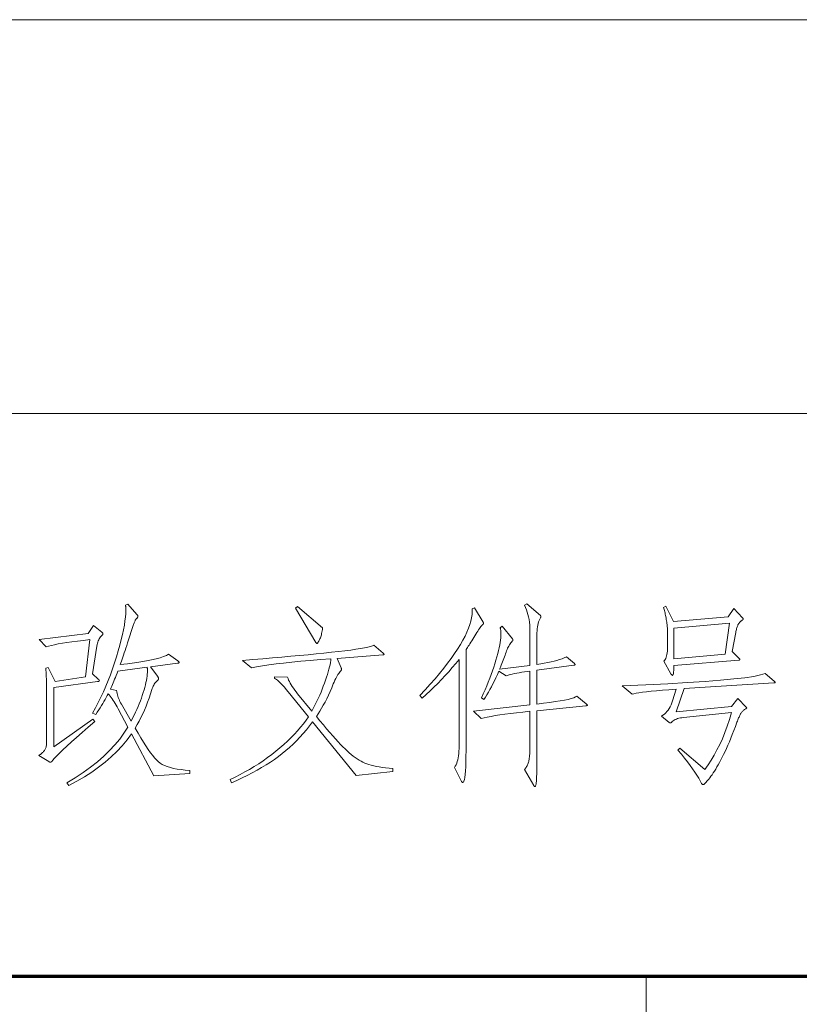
# Model space of a CAD drawing. Extents: x 0 to 1189, y 0 to 841.
# Tile 103 of 129: x 1015 to 1029, y 76 to 93. Entities that reach past the tile are written whole.
import ezdxf

# ---------------------------------------------------------------- set-up
doc = ezdxf.new("R2010")
doc.units = 0

msp = doc.modelspace()

# ---------------------------------------------------------------- linework, layer by layer
at = {"color": 7, "lineweight": 13}
for p, q in [((1169, 93), (989, 93)), ((1169, 86), (989, 86)), ((1026.5, 48), (1026.5, 76))]:
    msp.add_line(p, q, dxfattribs=at)
at = {"color": 5, "lineweight": 70}
msp.add_line((989, 76), (1169, 76), dxfattribs=at)
at = {"color": 7, "lineweight": 13}
for points in [[(1018.384, 79.602), (1017.746, 79.56), (1017.35, 80.306), (1017.27, 80.2), (1017.183, 80.096), (1017.089, 79.996), (1016.988, 79.899), (1016.88, 79.806), (1016.765, 79.715), (1016.642, 79.628), (1016.513, 79.545), (1016.377, 79.464), (1016.233, 79.387), (1016.202, 79.435), (1016.351, 79.527), (1016.49, 79.62), (1016.621, 79.715), (1016.743, 79.812), (1016.856, 79.91), (1016.959, 80.01), (1017.054, 80.111), (1017.14, 80.214), (1017.216, 80.318), (1017.284, 80.424), (1017.111, 80.754), (1017.093, 80.786), (1017.076, 80.817), (1017.058, 80.846), (1017.041, 80.875), (1017.023, 80.902), (1017.005, 80.928), (1016.988, 80.953), (1016.97, 80.977), (1016.952, 80.999), (1016.934, 81.021), (1016.917, 80.988), (1016.899, 80.954), (1016.881, 80.919), (1016.86, 80.883), (1016.839, 80.846), (1016.817, 80.809), (1016.793, 80.77), (1016.768, 80.731), (1016.742, 80.691), (1016.715, 80.65), (1016.656, 80.677), (1016.707, 80.769), (1016.757, 80.862), (1016.804, 80.957), (1016.849, 81.054), (1016.893, 81.153), (1016.935, 81.254), (1016.975, 81.356), (1017.013, 81.461), (1017.049, 81.568), (1017.083, 81.676), (1017.115, 81.783), (1017.143, 81.885), (1017.168, 81.981), (1017.19, 82.072), (1017.208, 82.158), (1017.223, 82.238), (1017.234, 82.313), (1017.243, 82.382), (1017.248, 82.447), (1017.249, 82.506), (1017.249, 82.516), (1017.249, 82.526), (1017.249, 82.535), (1017.248, 82.544), (1017.248, 82.553), (1017.247, 82.562), (1017.246, 82.57), (1017.245, 82.578), (1017.244, 82.585), (1017.242, 82.592), (1017.284, 82.613), (1017.447, 82.429), (1017.451, 82.425), (1017.453, 82.421), (1017.456, 82.417), (1017.458, 82.414), (1017.46, 82.41), (1017.462, 82.407), (1017.463, 82.404), (1017.464, 82.4), (1017.464, 82.397), (1017.465, 82.395), (1017.464, 82.392), (1017.464, 82.389), (1017.462, 82.385), (1017.46, 82.382), (1017.458, 82.378), (1017.455, 82.374), (1017.452, 82.369), (1017.448, 82.365), (1017.443, 82.36), (1017.439, 82.355), (1017.433, 82.349), (1017.428, 82.342), (1017.423, 82.334), (1017.417, 82.325), (1017.412, 82.315), (1017.407, 82.304), (1017.401, 82.292), (1017.396, 82.279), (1017.39, 82.264), (1017.385, 82.249), (1017.281, 81.926), (1017.265, 81.878), (1017.25, 81.832), (1017.235, 81.788), (1017.221, 81.746), (1017.208, 81.706), (1017.195, 81.668), (1017.183, 81.632), (1017.171, 81.599), (1017.16, 81.567), (1017.149, 81.538), (1017.281, 81.553), (1017.403, 81.569), (1017.515, 81.586), (1017.616, 81.604), (1017.707, 81.622), (1017.788, 81.641), (1017.859, 81.66), (1017.919, 81.68), (1017.969, 81.7), (1018.009, 81.722), (1018.172, 81.604), (1018.177, 81.6), (1018.181, 81.597), (1018.185, 81.594), (1018.188, 81.591), (1018.19, 81.588), (1018.193, 81.585), (1018.194, 81.583), (1018.196, 81.58), (1018.196, 81.578), (1018.196, 81.576), (1018.196, 81.574), (1018.195, 81.572), (1018.194, 81.57), (1018.192, 81.569), (1018.189, 81.567), (1018.185, 81.566), (1018.181, 81.565), (1018.177, 81.564), (1018.171, 81.563), (1018.165, 81.562), (1017.69, 81.5), (1017.815, 81.326), (1017.818, 81.321), (1017.821, 81.317), (1017.824, 81.312), (1017.826, 81.308), (1017.828, 81.304), (1017.829, 81.301), (1017.831, 81.297), (1017.832, 81.294), (1017.832, 81.291), (1017.832, 81.288), (1017.832, 81.285), (1017.831, 81.282), (1017.83, 81.279), (1017.829, 81.276), (1017.827, 81.273), (1017.825, 81.27), (1017.822, 81.267), (1017.819, 81.264), (1017.815, 81.26), (1017.811, 81.257), (1017.799, 81.246), (1017.786, 81.234), (1017.775, 81.22), (1017.764, 81.206), (1017.753, 81.19), (1017.744, 81.173), (1017.734, 81.155), (1017.726, 81.136), (1017.718, 81.115), (1017.711, 81.094), (1017.687, 81.018), (1017.662, 80.943), (1017.636, 80.87), (1017.609, 80.799), (1017.58, 80.73), (1017.55, 80.663), (1017.518, 80.597), (1017.485, 80.533), (1017.451, 80.471), (1017.416, 80.41), (1017.467, 80.321), (1017.516, 80.238), (1017.562, 80.161), (1017.606, 80.092), (1017.648, 80.029), (1017.688, 79.972), (1017.726, 79.923), (1017.761, 79.88), (1017.794, 79.843), (1017.825, 79.814), (1017.858, 79.788), (1017.895, 79.765), (1017.938, 79.744), (1017.986, 79.725), (1018.04, 79.709), (1018.098, 79.694), (1018.162, 79.682), (1018.23, 79.671), (1018.305, 79.663), (1018.384, 79.657)], [(1025.43, 80.84), (1025.434, 80.836), (1025.438, 80.833), (1025.442, 80.829), (1025.445, 80.826), (1025.448, 80.824), (1025.45, 80.821), (1025.452, 80.819), (1025.453, 80.817), (1025.454, 80.816), (1025.454, 80.814), (1025.453, 80.813), (1025.453, 80.812), (1025.451, 80.811), (1025.449, 80.811), (1025.446, 80.81), (1025.443, 80.809), (1025.438, 80.808), (1025.434, 80.807), (1025.428, 80.806), (1025.423, 80.806), (1024.555, 80.719), (1024.555, 79.959), (1024.555, 79.882), (1024.555, 79.811), (1024.555, 79.746), (1024.554, 79.687), (1024.553, 79.634), (1024.552, 79.588), (1024.551, 79.547), (1024.55, 79.513), (1024.548, 79.485), (1024.547, 79.463), (1024.545, 79.445), (1024.543, 79.429), (1024.54, 79.415), (1024.538, 79.403), (1024.535, 79.393), (1024.532, 79.385), (1024.529, 79.378), (1024.525, 79.373), (1024.521, 79.37), (1024.517, 79.37), (1024.516, 79.37), (1024.514, 79.37), (1024.513, 79.371), (1024.511, 79.372), (1024.509, 79.374), (1024.508, 79.376), (1024.506, 79.378), (1024.504, 79.381), (1024.502, 79.384), (1024.5, 79.387), (1024.333, 79.671), (1024.344, 79.684), (1024.354, 79.697), (1024.364, 79.711), (1024.372, 79.725), (1024.38, 79.739), (1024.387, 79.754), (1024.394, 79.769), (1024.4, 79.785), (1024.405, 79.801), (1024.41, 79.817), (1024.414, 79.835), (1024.417, 79.854), (1024.42, 79.875), (1024.423, 79.898), (1024.425, 79.923), (1024.427, 79.949), (1024.429, 79.978), (1024.43, 80.008), (1024.43, 80.04), (1024.43, 80.074), (1024.43, 80.709), (1024.307, 80.695), (1024.193, 80.682), (1024.086, 80.669), (1023.987, 80.656), (1023.897, 80.644), (1023.815, 80.631), (1023.741, 80.618), (1023.674, 80.605), (1023.617, 80.593), (1023.567, 80.58), (1023.431, 80.709), (1024.43, 80.823), (1024.43, 81.423), (1024.38, 81.416), (1024.332, 81.409), (1024.285, 81.401), (1024.24, 81.393), (1024.197, 81.385), (1024.156, 81.377), (1024.117, 81.368), (1024.08, 81.359), (1024.044, 81.35), (1024.011, 81.34), (1023.879, 81.42), (1023.853, 81.361), (1023.827, 81.304), (1023.801, 81.249), (1023.774, 81.196), (1023.748, 81.145), (1023.721, 81.095), (1023.694, 81.048), (1023.667, 81.002), (1023.639, 80.959), (1023.612, 80.917), (1023.57, 80.948), (1023.603, 81.02), (1023.634, 81.09), (1023.663, 81.16), (1023.691, 81.228), (1023.718, 81.295), (1023.742, 81.362), (1023.766, 81.427), (1023.788, 81.491), (1023.808, 81.554), (1023.827, 81.616), (1023.844, 81.676), (1023.859, 81.733), (1023.873, 81.787), (1023.885, 81.838), (1023.894, 81.887), (1023.903, 81.932), (1023.909, 81.975), (1023.913, 82.015), (1023.916, 82.052), (1023.917, 82.086), (1023.917, 82.1), (1023.916, 82.113), (1023.915, 82.126), (1023.914, 82.138), (1023.913, 82.149), (1023.911, 82.16), (1023.909, 82.169), (1023.906, 82.178), (1023.903, 82.186), (1023.9, 82.193), (1023.938, 82.221), (1024.122, 81.996), (1024.123, 81.994), (1024.124, 81.991), (1024.125, 81.989), (1024.126, 81.987), (1024.127, 81.985), (1024.128, 81.983), (1024.128, 81.981), (1024.128, 81.979), (1024.129, 81.977), (1024.129, 81.975), (1024.129, 81.973), (1024.128, 81.971), (1024.128, 81.969), (1024.127, 81.966), (1024.126, 81.964), (1024.125, 81.962), (1024.124, 81.96), (1024.122, 81.958), (1024.12, 81.956), (1024.118, 81.954), (1024.105, 81.939), (1024.092, 81.923), (1024.079, 81.906), (1024.067, 81.887), (1024.056, 81.868), (1024.045, 81.848), (1024.035, 81.827), (1024.025, 81.804), (1024.016, 81.781), (1024.007, 81.756), (1023.999, 81.731), (1023.989, 81.704), (1023.979, 81.677), (1023.969, 81.649), (1023.958, 81.619), (1023.946, 81.589), (1023.934, 81.558), (1023.921, 81.525), (1023.907, 81.492), (1023.893, 81.458), (1024.43, 81.524), (1024.43, 82.134), (1024.429, 82.188), (1024.427, 82.239), (1024.422, 82.289), (1024.415, 82.338), (1024.407, 82.384), (1024.397, 82.429), (1024.385, 82.472), (1024.37, 82.514), (1024.355, 82.554), (1024.337, 82.592), (1024.375, 82.62), (1024.618, 82.408), (1024.62, 82.407), (1024.621, 82.406), (1024.623, 82.404), (1024.624, 82.402), (1024.626, 82.401), (1024.626, 82.399), (1024.627, 82.397), (1024.628, 82.395), (1024.628, 82.393), (1024.628, 82.391), (1024.628, 82.389), (1024.628, 82.387), (1024.627, 82.385), (1024.626, 82.382), (1024.626, 82.38), (1024.624, 82.377), (1024.623, 82.375), (1024.621, 82.372), (1024.62, 82.37), (1024.618, 82.367), (1024.606, 82.345), (1024.595, 82.321), (1024.586, 82.296), (1024.578, 82.269), (1024.571, 82.239), (1024.565, 82.208), (1024.561, 82.175), (1024.558, 82.14), (1024.556, 82.104), (1024.555, 82.065), (1024.555, 81.538), (1024.623, 81.549), (1024.687, 81.561), (1024.748, 81.573), (1024.806, 81.586), (1024.86, 81.599), (1024.91, 81.613), (1024.958, 81.627), (1025.002, 81.642), (1025.042, 81.657), (1025.079, 81.673), (1025.221, 81.555), (1025.224, 81.553), (1025.226, 81.551), (1025.229, 81.549), (1025.23, 81.547), (1025.232, 81.546), (1025.233, 81.544), (1025.234, 81.542), (1025.235, 81.541), (1025.235, 81.539), (1025.235, 81.538), (1025.235, 81.536), (1025.234, 81.535), (1025.233, 81.534), (1025.232, 81.533), (1025.23, 81.532), (1025.228, 81.531), (1025.225, 81.53), (1025.222, 81.529), (1025.218, 81.528), (1025.214, 81.527), (1024.555, 81.437), (1024.555, 80.837), (1024.675, 80.851), (1024.784, 80.865), (1024.882, 80.879), (1024.969, 80.892), (1025.045, 80.906), (1025.111, 80.92), (1025.166, 80.934), (1025.21, 80.948), (1025.244, 80.962), (1025.266, 80.976)], [(1020.746, 82.19), (1020.743, 82.163), (1020.739, 82.137), (1020.734, 82.113), (1020.729, 82.09), (1020.724, 82.068), (1020.719, 82.048), (1020.713, 82.03), (1020.706, 82.012), (1020.7, 81.996), (1020.693, 81.982), (1020.685, 81.969), (1020.679, 81.957), (1020.673, 81.946), (1020.668, 81.937), (1020.663, 81.93), (1020.659, 81.923), (1020.655, 81.919), (1020.652, 81.915), (1020.649, 81.913), (1020.647, 81.912), (1020.646, 81.913), (1020.644, 81.913), (1020.642, 81.914), (1020.64, 81.916), (1020.637, 81.918), (1020.635, 81.92), (1020.633, 81.923), (1020.63, 81.926), (1020.628, 81.929), (1020.625, 81.933), (1020.264, 82.54), (1020.302, 82.568)], [(1023.601, 82.29), (1023.602, 82.289), (1023.603, 82.288), (1023.603, 82.286), (1023.604, 82.284), (1023.604, 82.282), (1023.604, 82.28), (1023.604, 82.278), (1023.605, 82.276), (1023.605, 82.274), (1023.605, 82.271), (1023.605, 82.269), (1023.604, 82.267), (1023.604, 82.264), (1023.603, 82.262), (1023.601, 82.26), (1023.6, 82.257), (1023.598, 82.255), (1023.596, 82.253), (1023.594, 82.251), (1023.591, 82.249), (1023.581, 82.239), (1023.571, 82.228), (1023.56, 82.213), (1023.547, 82.197), (1023.534, 82.178), (1023.519, 82.157), (1023.504, 82.134), (1023.488, 82.108), (1023.47, 82.08), (1023.452, 82.049), (1023.434, 82.019), (1023.416, 81.989), (1023.399, 81.961), (1023.382, 81.935), (1023.366, 81.909), (1023.351, 81.886), (1023.336, 81.863), (1023.322, 81.842), (1023.309, 81.823), (1023.296, 81.805), (1023.296, 80.011), (1023.295, 79.903), (1023.294, 79.806), (1023.291, 79.721), (1023.287, 79.647), (1023.281, 79.585), (1023.275, 79.533), (1023.267, 79.494), (1023.258, 79.465), (1023.248, 79.448), (1023.237, 79.442), (1023.235, 79.443), (1023.233, 79.443), (1023.231, 79.444), (1023.229, 79.446), (1023.227, 79.448), (1023.225, 79.45), (1023.223, 79.453), (1023.22, 79.456), (1023.218, 79.459), (1023.216, 79.463), (1023.088, 79.71), (1023.104, 79.732), (1023.118, 79.756), (1023.13, 79.783), (1023.141, 79.813), (1023.15, 79.846), (1023.158, 79.881), (1023.164, 79.918), (1023.168, 79.958), (1023.17, 80.001), (1023.171, 80.046), (1023.171, 81.631), (1023.112, 81.557), (1023.051, 81.484), (1022.988, 81.412), (1022.925, 81.342), (1022.86, 81.272), (1022.794, 81.204), (1022.726, 81.137), (1022.657, 81.072), (1022.587, 81.008), (1022.516, 80.944), (1022.477, 80.99), (1022.572, 81.091), (1022.661, 81.19), (1022.746, 81.287), (1022.825, 81.381), (1022.9, 81.473), (1022.969, 81.562), (1023.033, 81.649), (1023.092, 81.733), (1023.146, 81.815), (1023.195, 81.895), (1023.239, 81.972), (1023.278, 82.046), (1023.312, 82.117), (1023.34, 82.185), (1023.364, 82.25), (1023.382, 82.312), (1023.395, 82.371), (1023.403, 82.427), (1023.406, 82.48), (1023.404, 82.53), (1023.449, 82.547)], [(1028.056, 82.537), (1028.212, 82.37), (1028.214, 82.368), (1028.215, 82.366), (1028.217, 82.364), (1028.218, 82.362), (1028.219, 82.36), (1028.22, 82.358), (1028.221, 82.356), (1028.222, 82.354), (1028.222, 82.352), (1028.222, 82.349), (1028.222, 82.347), (1028.221, 82.345), (1028.219, 82.342), (1028.217, 82.339), (1028.214, 82.336), (1028.211, 82.333), (1028.207, 82.33), (1028.202, 82.326), (1028.197, 82.322), (1028.191, 82.318), (1028.185, 82.314), (1028.179, 82.309), (1028.173, 82.304), (1028.167, 82.298), (1028.161, 82.291), (1028.155, 82.285), (1028.15, 82.277), (1028.144, 82.269), (1028.139, 82.261), (1028.134, 82.252), (1028.129, 82.243), (1028.124, 82.232), (1028.119, 82.22), (1028.114, 82.207), (1028.11, 82.193), (1028.106, 82.178), (1028.102, 82.162), (1028.098, 82.145), (1028.094, 82.126), (1028.09, 82.107), (1028.028, 81.77), (1028.149, 81.649), (1028.152, 81.646), (1028.154, 81.643), (1028.156, 81.641), (1028.158, 81.638), (1028.16, 81.636), (1028.161, 81.634), (1028.162, 81.632), (1028.163, 81.63), (1028.163, 81.628), (1028.163, 81.626), (1028.163, 81.625), (1028.162, 81.623), (1028.162, 81.622), (1028.16, 81.621), (1028.159, 81.62), (1028.157, 81.619), (1028.155, 81.618), (1028.152, 81.618), (1028.149, 81.618), (1028.146, 81.617), (1026.991, 81.524), (1026.99, 81.49), (1026.99, 81.46), (1026.988, 81.434), (1026.986, 81.411), (1026.984, 81.391), (1026.981, 81.375), (1026.977, 81.363), (1026.973, 81.354), (1026.968, 81.349), (1026.963, 81.347), (1026.961, 81.347), (1026.958, 81.348), (1026.956, 81.349), (1026.953, 81.351), (1026.951, 81.354), (1026.948, 81.357), (1026.945, 81.361), (1026.942, 81.365), (1026.938, 81.369), (1026.935, 81.375), (1026.814, 81.597), (1026.826, 81.612), (1026.836, 81.63), (1026.846, 81.649), (1026.854, 81.671), (1026.86, 81.695), (1026.866, 81.72), (1026.87, 81.748), (1026.874, 81.778), (1026.875, 81.809), (1026.876, 81.843), (1026.876, 82.145), (1026.876, 82.159), (1026.875, 82.175), (1026.874, 82.192), (1026.873, 82.209), (1026.871, 82.228), (1026.869, 82.249), (1026.866, 82.27), (1026.863, 82.292), (1026.859, 82.316), (1026.855, 82.341), (1026.851, 82.366), (1026.847, 82.39), (1026.842, 82.413), (1026.838, 82.436), (1026.833, 82.457), (1026.828, 82.478), (1026.823, 82.499), (1026.818, 82.518), (1026.812, 82.536), (1026.807, 82.554), (1026.845, 82.575), (1026.984, 82.304), (1027.955, 82.384)], [(1027.976, 82.273), (1026.991, 82.186), (1026.991, 81.642), (1027.9, 81.725)], [(1016.677, 82.232), (1016.823, 82.114), (1016.827, 82.11), (1016.83, 82.107), (1016.833, 82.104), (1016.836, 82.101), (1016.838, 82.098), (1016.84, 82.095), (1016.842, 82.092), (1016.843, 82.089), (1016.843, 82.087), (1016.844, 82.084), (1016.843, 82.082), (1016.843, 82.079), (1016.842, 82.076), (1016.84, 82.074), (1016.838, 82.071), (1016.836, 82.068), (1016.833, 82.065), (1016.83, 82.061), (1016.827, 82.058), (1016.823, 82.055), (1016.809, 82.043), (1016.797, 82.029), (1016.785, 82.014), (1016.775, 81.998), (1016.766, 81.98), (1016.757, 81.961), (1016.749, 81.939), (1016.743, 81.917), (1016.737, 81.893), (1016.733, 81.867), (1016.656, 81.375), (1016.757, 81.281), (1016.761, 81.278), (1016.764, 81.274), (1016.767, 81.271), (1016.77, 81.268), (1016.772, 81.265), (1016.774, 81.262), (1016.776, 81.259), (1016.777, 81.257), (1016.777, 81.254), (1016.778, 81.252), (1016.777, 81.249), (1016.776, 81.247), (1016.775, 81.245), (1016.773, 81.243), (1016.77, 81.242), (1016.766, 81.24), (1016.762, 81.239), (1016.758, 81.238), (1016.752, 81.237), (1016.746, 81.236), (1015.969, 81.128), (1015.969, 80.077), (1016.66, 80.57), (1016.698, 80.525), (1016.58, 80.425), (1016.471, 80.331), (1016.372, 80.245), (1016.282, 80.165), (1016.201, 80.091), (1016.13, 80.024), (1016.068, 79.964), (1016.015, 79.911), (1015.972, 79.864), (1015.938, 79.824), (1015.935, 79.82), (1015.931, 79.816), (1015.928, 79.813), (1015.925, 79.811), (1015.922, 79.808), (1015.919, 79.806), (1015.916, 79.805), (1015.913, 79.804), (1015.91, 79.803), (1015.907, 79.803), (1015.904, 79.803), (1015.901, 79.804), (1015.899, 79.804), (1015.896, 79.805), (1015.893, 79.806), (1015.89, 79.807), (1015.887, 79.808), (1015.885, 79.81), (1015.882, 79.812), (1015.879, 79.814), (1015.702, 79.921), (1015.717, 79.932), (1015.731, 79.942), (1015.744, 79.952), (1015.756, 79.962), (1015.767, 79.973), (1015.778, 79.983), (1015.787, 79.993), (1015.795, 80.003), (1015.803, 80.013), (1015.81, 80.023), (1015.816, 80.034), (1015.821, 80.046), (1015.826, 80.059), (1015.83, 80.073), (1015.833, 80.089), (1015.836, 80.106), (1015.838, 80.124), (1015.84, 80.143), (1015.841, 80.163), (1015.841, 80.185), (1015.841, 81.031), (1015.841, 81.086), (1015.84, 81.138), (1015.839, 81.188), (1015.838, 81.235), (1015.837, 81.281), (1015.835, 81.324), (1015.833, 81.365), (1015.83, 81.404), (1015.827, 81.441), (1015.824, 81.475), (1015.869, 81.489), (1015.994, 81.236), (1016.531, 81.319), (1016.608, 81.982), (1016.494, 81.969), (1016.389, 81.956), (1016.292, 81.943), (1016.202, 81.93), (1016.121, 81.917), (1016.048, 81.904), (1015.982, 81.891), (1015.925, 81.879), (1015.875, 81.866), (1015.834, 81.853), (1015.706, 81.985), (1016.58, 82.093)], [(1021.992, 79.637), (1021.343, 79.567), (1020.569, 80.521), (1020.515, 80.45), (1020.46, 80.38), (1020.402, 80.313), (1020.344, 80.248), (1020.284, 80.185), (1020.222, 80.124), (1020.159, 80.066), (1020.094, 80.01), (1020.028, 79.956), (1019.961, 79.904), (1019.891, 79.854), (1019.818, 79.804), (1019.742, 79.755), (1019.663, 79.707), (1019.581, 79.66), (1019.496, 79.614), (1019.408, 79.568), (1019.317, 79.523), (1019.223, 79.479), (1019.126, 79.435), (1019.105, 79.498), (1019.193, 79.54), (1019.28, 79.583), (1019.365, 79.629), (1019.448, 79.676), (1019.53, 79.726), (1019.611, 79.777), (1019.69, 79.829), (1019.767, 79.884), (1019.843, 79.941), (1019.917, 79.999), (1019.989, 80.059), (1020.058, 80.119), (1020.124, 80.179), (1020.186, 80.24), (1020.246, 80.301), (1020.302, 80.362), (1020.355, 80.424), (1020.406, 80.486), (1020.453, 80.549), (1020.497, 80.611), (1020.136, 81.056), (1020.101, 81.097), (1020.069, 81.134), (1020.04, 81.167), (1020.012, 81.196), (1019.987, 81.221), (1019.963, 81.242), (1019.942, 81.26), (1019.924, 81.273), (1019.907, 81.282), (1019.893, 81.288), (1019.893, 81.323), (1020.125, 81.316), (1020.133, 81.29), (1020.143, 81.263), (1020.156, 81.235), (1020.17, 81.206), (1020.187, 81.177), (1020.206, 81.147), (1020.227, 81.116), (1020.25, 81.084), (1020.275, 81.051), (1020.302, 81.017), (1020.555, 80.712), (1020.58, 80.757), (1020.604, 80.803), (1020.628, 80.85), (1020.651, 80.898), (1020.674, 80.947), (1020.696, 80.997), (1020.718, 81.048), (1020.739, 81.101), (1020.759, 81.154), (1020.779, 81.208), (1020.798, 81.262), (1020.815, 81.313), (1020.831, 81.362), (1020.845, 81.409), (1020.858, 81.454), (1020.869, 81.496), (1020.878, 81.536), (1020.885, 81.573), (1020.891, 81.609), (1020.895, 81.642), (1020.706, 81.628), (1020.527, 81.613), (1020.359, 81.598), (1020.201, 81.582), (1020.054, 81.566), (1019.918, 81.55), (1019.792, 81.533), (1019.678, 81.515), (1019.574, 81.497), (1019.48, 81.479), (1019.32, 81.611), (1019.504, 81.626), (1019.681, 81.641), (1019.854, 81.656), (1020.02, 81.671), (1020.181, 81.685), (1020.337, 81.7), (1020.487, 81.714), (1020.632, 81.728), (1020.771, 81.742), (1020.904, 81.756), (1021.029, 81.77), (1021.144, 81.784), (1021.247, 81.797), (1021.339, 81.81), (1021.42, 81.823), (1021.49, 81.836), (1021.548, 81.848), (1021.596, 81.861), (1021.633, 81.873), (1021.659, 81.885), (1021.822, 81.742), (1021.825, 81.74), (1021.828, 81.737), (1021.831, 81.735), (1021.833, 81.732), (1021.835, 81.73), (1021.836, 81.728), (1021.837, 81.726), (1021.838, 81.724), (1021.839, 81.722), (1021.839, 81.72), (1021.839, 81.718), (1021.838, 81.717), (1021.837, 81.715), (1021.836, 81.714), (1021.834, 81.713), (1021.832, 81.713), (1021.829, 81.712), (1021.826, 81.712), (1021.822, 81.711), (1021.818, 81.711), (1021.006, 81.649), (1021.076, 81.482), (1021.077, 81.479), (1021.078, 81.475), (1021.079, 81.472), (1021.08, 81.469), (1021.081, 81.466), (1021.082, 81.463), (1021.082, 81.46), (1021.083, 81.458), (1021.083, 81.455), (1021.083, 81.453), (1021.083, 81.45), (1021.082, 81.448), (1021.082, 81.445), (1021.081, 81.443), (1021.079, 81.44), (1021.078, 81.438), (1021.076, 81.435), (1021.074, 81.432), (1021.072, 81.429), (1021.069, 81.427), (1021.057, 81.414), (1021.045, 81.399), (1021.032, 81.381), (1021.019, 81.361), (1021.006, 81.339), (1020.993, 81.315), (1020.98, 81.288), (1020.966, 81.259), (1020.951, 81.228), (1020.937, 81.194), (1020.908, 81.125), (1020.878, 81.058), (1020.849, 80.994), (1020.819, 80.932), (1020.789, 80.873), (1020.758, 80.816), (1020.728, 80.762), (1020.697, 80.71), (1020.666, 80.661), (1020.635, 80.615), (1020.699, 80.538), (1020.76, 80.465), (1020.818, 80.397), (1020.874, 80.333), (1020.926, 80.273), (1020.976, 80.218), (1021.023, 80.167), (1021.067, 80.12), (1021.108, 80.077), (1021.147, 80.039), (1021.184, 80.004), (1021.22, 79.971), (1021.256, 79.941), (1021.292, 79.912), (1021.327, 79.886), (1021.362, 79.862), (1021.397, 79.84), (1021.431, 79.82), (1021.464, 79.803), (1021.497, 79.788), (1021.532, 79.774), (1021.57, 79.761), (1021.611, 79.749), (1021.656, 79.738), (1021.703, 79.728), (1021.754, 79.719), (1021.809, 79.711), (1021.866, 79.704), (1021.927, 79.697), (1021.992, 79.692)], [(1017.628, 81.493), (1017.107, 81.423), (1017.092, 81.384), (1017.078, 81.346), (1017.063, 81.31), (1017.049, 81.276), (1017.036, 81.243), (1017.023, 81.212), (1017.011, 81.182), (1016.998, 81.155), (1016.987, 81.128), (1016.975, 81.104), (1017.083, 81.076), (1017.088, 81.051), (1017.093, 81.027), (1017.099, 81.002), (1017.107, 80.978), (1017.115, 80.954), (1017.124, 80.93), (1017.134, 80.907), (1017.145, 80.883), (1017.157, 80.86), (1017.17, 80.837), (1017.343, 80.532), (1017.37, 80.585), (1017.396, 80.637), (1017.421, 80.69), (1017.444, 80.741), (1017.466, 80.792), (1017.487, 80.843), (1017.507, 80.893), (1017.525, 80.942), (1017.542, 80.991), (1017.558, 81.04), (1017.573, 81.087), (1017.586, 81.133), (1017.597, 81.176), (1017.607, 81.218), (1017.615, 81.257), (1017.622, 81.295), (1017.628, 81.331), (1017.631, 81.365), (1017.634, 81.397), (1017.635, 81.427), (1017.634, 81.434), (1017.634, 81.442), (1017.634, 81.449), (1017.633, 81.456), (1017.633, 81.462), (1017.632, 81.469), (1017.631, 81.475), (1017.63, 81.481), (1017.629, 81.487)], [(1028.774, 81.243), (1028.777, 81.24), (1028.78, 81.237), (1028.783, 81.235), (1028.785, 81.233), (1028.787, 81.23), (1028.788, 81.228), (1028.79, 81.226), (1028.79, 81.224), (1028.791, 81.222), (1028.791, 81.22), (1028.791, 81.219), (1028.79, 81.217), (1028.789, 81.216), (1028.787, 81.215), (1028.785, 81.214), (1028.782, 81.213), (1028.779, 81.212), (1028.776, 81.212), (1028.771, 81.212), (1028.767, 81.212), (1027.174, 81.111), (1027.032, 80.698), (1028.014, 80.795), (1028.125, 80.938), (1028.274, 80.781), (1028.276, 80.779), (1028.278, 80.777), (1028.28, 80.776), (1028.281, 80.774), (1028.282, 80.772), (1028.283, 80.771), (1028.284, 80.769), (1028.284, 80.768), (1028.284, 80.767), (1028.285, 80.766), (1028.284, 80.765), (1028.284, 80.764), (1028.283, 80.763), (1028.282, 80.761), (1028.281, 80.76), (1028.28, 80.759), (1028.278, 80.758), (1028.276, 80.756), (1028.273, 80.755), (1028.271, 80.754), (1028.259, 80.747), (1028.248, 80.74), (1028.238, 80.733), (1028.228, 80.725), (1028.219, 80.717), (1028.21, 80.709), (1028.202, 80.7), (1028.194, 80.69), (1028.187, 80.681), (1028.181, 80.67), (1028.174, 80.66), (1028.168, 80.648), (1028.161, 80.635), (1028.154, 80.62), (1028.148, 80.605), (1028.141, 80.589), (1028.133, 80.572), (1028.126, 80.554), (1028.119, 80.535), (1028.111, 80.514), (1028.083, 80.439), (1028.056, 80.367), (1028.029, 80.298), (1028.003, 80.232), (1027.976, 80.168), (1027.95, 80.107), (1027.925, 80.049), (1027.899, 79.994), (1027.874, 79.941), (1027.849, 79.892), (1027.825, 79.845), (1027.801, 79.8), (1027.778, 79.758), (1027.755, 79.718), (1027.733, 79.68), (1027.711, 79.645), (1027.69, 79.612), (1027.669, 79.581), (1027.649, 79.553), (1027.629, 79.527), (1027.61, 79.504), (1027.593, 79.483), (1027.578, 79.465), (1027.564, 79.449), (1027.551, 79.435), (1027.541, 79.424), (1027.531, 79.415), (1027.523, 79.409), (1027.517, 79.405), (1027.513, 79.404), (1027.509, 79.404), (1027.505, 79.405), (1027.502, 79.406), (1027.499, 79.408), (1027.496, 79.409), (1027.493, 79.412), (1027.49, 79.414), (1027.488, 79.418), (1027.485, 79.421), (1027.483, 79.425), (1027.459, 79.471), (1027.431, 79.52), (1027.399, 79.572), (1027.363, 79.627), (1027.323, 79.684), (1027.279, 79.745), (1027.231, 79.809), (1027.179, 79.876), (1027.123, 79.946), (1027.063, 80.018), (1027.095, 80.053), (1027.542, 79.675), (1027.599, 79.754), (1027.653, 79.837), (1027.706, 79.926), (1027.756, 80.02), (1027.805, 80.118), (1027.852, 80.221), (1027.896, 80.33), (1027.938, 80.443), (1027.979, 80.561), (1028.017, 80.684), (1027.164, 80.598), (1027.134, 80.594), (1027.107, 80.59), (1027.081, 80.584), (1027.056, 80.577), (1027.034, 80.569), (1027.013, 80.56), (1026.995, 80.549), (1026.978, 80.538), (1026.962, 80.525), (1026.949, 80.511), (1026.947, 80.509), (1026.945, 80.507), (1026.943, 80.506), (1026.941, 80.504), (1026.939, 80.503), (1026.937, 80.502), (1026.934, 80.501), (1026.932, 80.501), (1026.93, 80.501), (1026.928, 80.5), (1026.926, 80.501), (1026.924, 80.501), (1026.922, 80.501), (1026.919, 80.502), (1026.917, 80.503), (1026.914, 80.504), (1026.912, 80.506), (1026.909, 80.507), (1026.907, 80.509), (1026.904, 80.511), (1026.769, 80.622), (1026.796, 80.638), (1026.821, 80.657), (1026.845, 80.679), (1026.867, 80.702), (1026.887, 80.729), (1026.906, 80.757), (1026.924, 80.788), (1026.94, 80.822), (1026.954, 80.858), (1026.966, 80.896), (1027.029, 81.101), (1026.902, 81.092), (1026.786, 81.083), (1026.68, 81.074), (1026.586, 81.065), (1026.502, 81.056), (1026.43, 81.046), (1026.368, 81.037), (1026.317, 81.028), (1026.277, 81.019), (1026.248, 81.01), (1026.068, 81.16), (1026.494, 81.178), (1026.882, 81.197), (1027.232, 81.217), (1027.544, 81.238), (1027.818, 81.259), (1028.054, 81.282), (1028.251, 81.305), (1028.41, 81.328), (1028.531, 81.353), (1028.614, 81.378)]]:
    msp.add_lwpolyline(points, close=True, dxfattribs=at)

doc.saveas('drawing.dxf')
